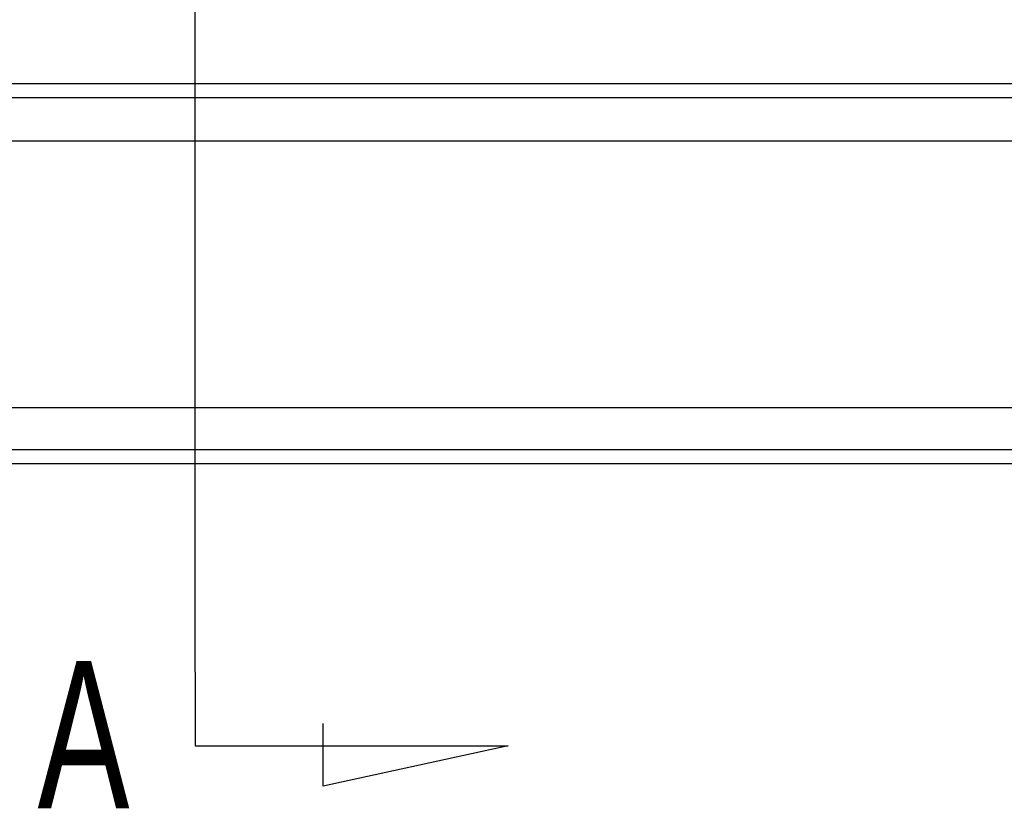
# Model space of a CAD drawing. Header units: millimetres. Extents: x -2774 to 3135, y -1571 to 860.
# Tile 148 of 256: x -2372 to -2336, y -897 to -869. Entities that reach past the tile are written whole.
import ezdxf
from ezdxf.lldxf.tags import DXFTag

# ---------------------------------------------------------------- set-up
doc = ezdxf.new("R2010")
doc.units = ezdxf.units.MM
doc.layers.get('0').update_dxf_attribs({"linetype": 'CONTINUOUS'})
doc.styles.add('CHN', font='txt')
tags = doc.linetypes.add('DASHED', pattern=[25.72, 12.86, -12.86]).pattern_tags.tags
tags[6:7] = [DXFTag(74, 4), DXFTag(75, 0), DXFTag(340, '0'), DXFTag(46, 0.0), DXFTag(50, 0.0), DXFTag(44, 0.0), DXFTag(45, 0.0)]
tags[4:5] = [DXFTag(74, 4), DXFTag(75, 0), DXFTag(340, '0'), DXFTag(46, 0.0), DXFTag(50, 0.0), DXFTag(44, 0.0), DXFTag(45, 0.0)]

msp = doc.modelspace()

# ---------------------------------------------------------------- linework, layer by layer
at = {"color": 0}
for p, q in [((-2365.276, -892.068), (-2365.276, -801.581)), ((-2365.276, -892.068), (-2365.276, -894.705)), ((-2360.716, -896.138), (-2360.716, -893.909)), ((-2365.276, -894.705), (-2354.128, -894.705)), ((-2354.128, -894.705), (-2360.716, -896.138))]:
    msp.add_line(p, q, dxfattribs=at)
at = {"color": 0, "linetype": 'Continuous'}
for p, q in [((-1817.881, -871.1), (-2457.881, -871.1)), ((-1817.881, -882.649), (-2457.881, -882.649)), ((-1817.881, -884.649), (-2457.881, -884.649))]:
    msp.add_line(p, q, dxfattribs=at)
at = {"color": 0, "linetype": 'DASHED'}
for p, q in [((-1817.881, -873.149), (-2457.881, -873.149)), ((-1817.881, -884.149), (-2457.881, -884.149))]:
    msp.add_line(p, q, dxfattribs=at)
at = {"color": 0, "linetype": 'Continuous'}
msp.add_open_spline([(-1817.881, -871.599), (-2457.881, -871.599)], degree=1, dxfattribs=at)

# ---------------------------------------------------------------- texts
at = {"color": 0, "style": 'CHN', "width": 0.7}
msp.add_text('A', height=5.25, dxfattribs=at).set_placement((-2370.897, -896.927))

doc.saveas('drawing.dxf')
